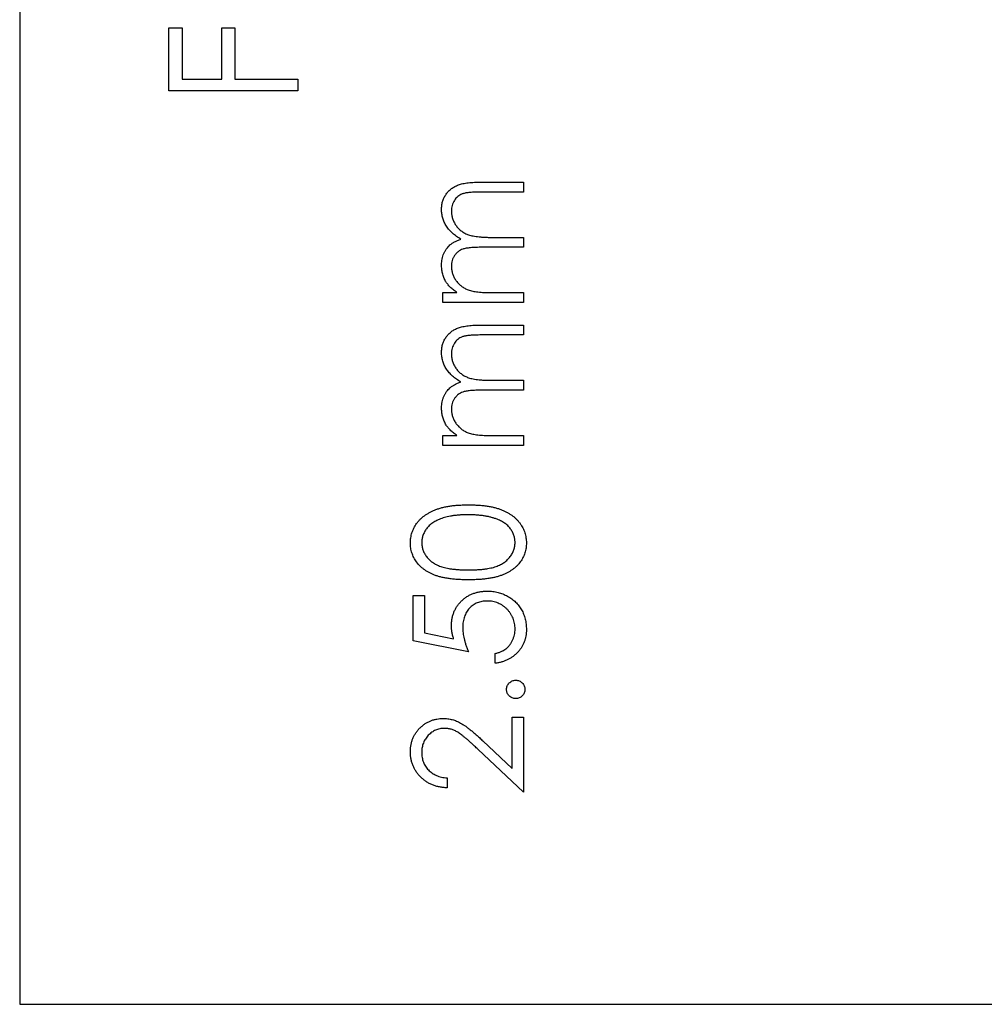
# Model space of a CAD drawing. Header units: millimetres. Extents: x 1 to 327, y 0 to 446.
# Tile 1 of 14: x 201 to 215, y 416 to 430. Entities that reach past the tile are written whole.
import ezdxf

# ---------------------------------------------------------------- set-up
doc = ezdxf.new("R2010")
doc.units = ezdxf.units.MM

msp = doc.modelspace()

# ---------------------------------------------------------------- linework, layer by layer
at = {"color": 7, "linetype": 'Continuous', "lineweight": 25}
for p, q in [((201.363, 446.149), (201.363, 416.149)), ((203.511, 430.192), (203.701, 430.192)), ((203.511, 429.29), (203.511, 430.192)), ((203.701, 430.192), (203.701, 429.456)), ((204.27, 430.192), (204.46, 430.192)), ((204.27, 429.456), (204.27, 430.192)), ((204.46, 430.192), (204.46, 429.456)), ((203.701, 429.456), (204.27, 429.456)), ((204.46, 429.456), (205.363, 429.456)), ((205.363, 429.456), (205.363, 429.29)), ((205.363, 429.29), (203.511, 429.29)), ((207.984, 427.974), (208.613, 427.974)), ((208.613, 427.974), (208.613, 427.831)), ((208.613, 427.831), (207.984, 427.831)), ((208.161, 427.18), (208.613, 427.18)), ((208.613, 427.18), (208.613, 427.037)), ((208.613, 427.037), (208.023, 427.037)), ((207.453, 426.386), (207.654, 426.386)), ((207.453, 426.244), (207.453, 426.386)), ((208.125, 426.386), (208.613, 426.386)), ((208.613, 426.386), (208.613, 426.244)), ((208.613, 426.244), (207.453, 426.244)), ((207.984, 425.918), (208.613, 425.918)), ((208.613, 425.918), (208.613, 425.776)), ((208.613, 425.776), (207.984, 425.776)), ((208.161, 425.124), (208.613, 425.124)), ((208.613, 425.124), (208.613, 424.982)), ((208.613, 424.982), (208.023, 424.982)), ((207.453, 424.331), (207.654, 424.331)), ((207.453, 424.188), (207.453, 424.331)), ((208.125, 424.331), (208.613, 424.331)), ((208.613, 424.331), (208.613, 424.188)), ((208.613, 424.188), (207.453, 424.188)), ((207.025, 422.031), (207.188, 422.031)), ((207.025, 421.379), (207.025, 422.031)), ((207.188, 422.031), (207.188, 421.491)), ((207.188, 421.491), (207.606, 421.405)), ((207.819, 421.217), (207.025, 421.379)), ((208.206, 421.054), (208.206, 421.196)), ((208.45, 420.28), (208.613, 420.28)), ((208.45, 419.542), (208.45, 420.28)), ((208.613, 420.28), (208.613, 419.202)), ((208.026, 419.939), (208.45, 419.542)), ((208.613, 419.202), (207.956, 419.817)), ((207.514, 419.405), (207.514, 419.263)), ((201.363, 416.149), (259.863, 416.149))]:
    msp.add_line(p, q, dxfattribs=at)
for points, knots in [([(207.432, 427.581), (207.433, 427.6), (207.434, 427.638), (207.446, 427.694), (207.465, 427.746), (207.491, 427.793), (207.524, 427.836), (207.564, 427.874), (207.61, 427.905), (207.652, 427.926), (207.69, 427.94), (207.722, 427.949), (207.758, 427.957), (207.797, 427.963), (207.839, 427.968), (207.884, 427.971), (207.933, 427.973), (207.967, 427.974), (207.984, 427.974)], [0, 0, 0, 0, 0.075587, 0.147931, 0.218604, 0.289261, 0.359499, 0.429466, 0.500578, 0.574124, 0.613633, 0.656831, 0.704041, 0.754995, 0.80975, 0.868863, 0.932401, 1, 1, 1, 1]), ([(207.984, 427.831), (207.969, 427.831), (207.94, 427.831), (207.899, 427.83), (207.862, 427.828), (207.828, 427.825), (207.798, 427.821), (207.772, 427.816), (207.749, 427.811), (207.723, 427.803), (207.695, 427.789), (207.665, 427.768), (207.639, 427.742), (207.616, 427.712), (207.598, 427.678), (207.584, 427.64), (207.576, 427.599), (207.575, 427.571), (207.575, 427.556)], [0, 0, 0, 0, 0.078335, 0.150549, 0.21613, 0.275653, 0.329231, 0.376424, 0.417817, 0.453205, 0.517771, 0.581257, 0.645356, 0.712052, 0.780151, 0.850233, 0.922656, 1, 1, 1, 1]), ([(207.712, 427.155), (207.701, 427.162), (207.679, 427.174), (207.648, 427.194), (207.619, 427.216), (207.592, 427.239), (207.566, 427.263), (207.543, 427.287), (207.522, 427.313), (207.497, 427.35), (207.471, 427.397), (207.449, 427.456), (207.435, 427.518), (207.433, 427.56), (207.432, 427.581)], [0, 0, 0, 0, 0.071752, 0.141198, 0.209075, 0.274786, 0.339417, 0.402802, 0.465256, 0.527135, 0.647693, 0.765607, 0.881638, 1, 1, 1, 1]), ([(207.575, 427.556), (207.576, 427.538), (207.577, 427.503), (207.589, 427.45), (207.61, 427.401), (207.637, 427.354), (207.671, 427.312), (207.712, 427.275), (207.757, 427.245), (207.8, 427.224), (207.838, 427.211), (207.871, 427.203), (207.909, 427.196), (207.951, 427.19), (207.997, 427.186), (208.048, 427.182), (208.103, 427.18), (208.142, 427.18), (208.161, 427.18)], [0, 0, 0, 0, 0.068196, 0.134661, 0.201978, 0.270704, 0.339948, 0.408014, 0.476753, 0.547294, 0.585593, 0.628823, 0.677117, 0.731171, 0.789782, 0.854308, 0.924356, 1, 1, 1, 1]), ([(207.432, 426.786), (207.433, 426.8), (207.434, 426.828), (207.44, 426.869), (207.45, 426.909), (207.465, 426.947), (207.483, 426.983), (207.504, 427.017), (207.527, 427.046), (207.554, 427.073), (207.585, 427.096), (207.622, 427.118), (207.665, 427.138), (207.696, 427.15), (207.712, 427.155)], [0, 0, 0, 0, 0.084144, 0.166517, 0.248813, 0.331216, 0.412919, 0.490449, 0.566104, 0.639474, 0.716245, 0.802162, 0.895843, 1, 1, 1, 1]), ([(208.023, 427.037), (208.006, 427.037), (207.974, 427.037), (207.928, 427.036), (207.886, 427.034), (207.849, 427.031), (207.816, 427.027), (207.786, 427.023), (207.761, 427.018), (207.734, 427.009), (207.704, 426.996), (207.671, 426.975), (207.643, 426.949), (207.619, 426.919), (207.599, 426.884), (207.585, 426.846), (207.576, 426.805), (207.575, 426.776), (207.575, 426.761)], [0, 0, 0, 0, 0.082518, 0.158756, 0.227705, 0.289904, 0.345449, 0.39384, 0.436311, 0.472055, 0.536307, 0.598992, 0.661853, 0.726534, 0.791985, 0.858668, 0.927316, 1, 1, 1, 1]), ([(207.491, 426.547), (207.482, 426.566), (207.464, 426.604), (207.446, 426.663), (207.435, 426.724), (207.433, 426.765), (207.432, 426.786)], [0, 0, 0, 0, 0.253734, 0.503035, 0.750014, 1, 1, 1, 1]), ([(207.575, 426.761), (207.575, 426.744), (207.577, 426.71), (207.589, 426.659), (207.609, 426.611), (207.636, 426.564), (207.669, 426.522), (207.709, 426.485), (207.754, 426.453), (207.795, 426.433), (207.832, 426.419), (207.864, 426.41), (207.899, 426.403), (207.937, 426.397), (207.979, 426.392), (208.025, 426.389), (208.073, 426.386), (208.107, 426.386), (208.125, 426.386)], [0, 0, 0, 0, 0.068675, 0.136867, 0.206109, 0.27753, 0.349762, 0.421239, 0.492897, 0.566632, 0.606219, 0.649714, 0.697312, 0.749093, 0.804886, 0.865489, 0.930239, 1, 1, 1, 1]), ([(207.654, 426.386), (207.637, 426.399), (207.603, 426.424), (207.558, 426.464), (207.521, 426.504), (207.501, 426.533), (207.491, 426.547)], [0, 0, 0, 0, 0.283595, 0.543395, 0.780646, 1, 1, 1, 1]), ([(207.432, 425.525), (207.433, 425.545), (207.434, 425.583), (207.446, 425.638), (207.465, 425.69), (207.491, 425.738), (207.524, 425.781), (207.564, 425.819), (207.61, 425.85), (207.652, 425.871), (207.69, 425.885), (207.722, 425.893), (207.758, 425.901), (207.797, 425.907), (207.839, 425.912), (207.884, 425.915), (207.933, 425.918), (207.967, 425.918), (207.984, 425.918)], [0, 0, 0, 0, 0.075587, 0.147931, 0.218604, 0.289261, 0.359499, 0.429466, 0.500578, 0.574124, 0.613633, 0.656831, 0.704041, 0.754995, 0.80975, 0.868863, 0.932401, 1, 1, 1, 1]), ([(207.984, 425.776), (207.969, 425.776), (207.94, 425.775), (207.899, 425.774), (207.862, 425.772), (207.828, 425.769), (207.798, 425.766), (207.772, 425.761), (207.749, 425.756), (207.723, 425.747), (207.695, 425.734), (207.665, 425.713), (207.639, 425.687), (207.616, 425.657), (207.598, 425.622), (207.584, 425.585), (207.576, 425.544), (207.575, 425.515), (207.575, 425.5)], [0, 0, 0, 0, 0.078335, 0.150549, 0.21613, 0.275653, 0.329231, 0.376424, 0.417817, 0.453205, 0.517771, 0.581257, 0.645356, 0.712052, 0.780151, 0.850233, 0.922656, 1, 1, 1, 1]), ([(207.712, 425.1), (207.701, 425.106), (207.679, 425.118), (207.648, 425.139), (207.619, 425.16), (207.592, 425.183), (207.566, 425.207), (207.543, 425.232), (207.522, 425.258), (207.497, 425.294), (207.471, 425.341), (207.449, 425.401), (207.435, 425.462), (207.433, 425.504), (207.432, 425.525)], [0, 0, 0, 0, 0.071752, 0.141198, 0.209075, 0.274786, 0.339417, 0.402802, 0.465256, 0.527135, 0.647693, 0.765607, 0.881638, 1, 1, 1, 1]), ([(207.575, 425.5), (207.576, 425.482), (207.577, 425.447), (207.589, 425.395), (207.61, 425.345), (207.637, 425.299), (207.671, 425.256), (207.712, 425.219), (207.757, 425.189), (207.8, 425.169), (207.838, 425.156), (207.871, 425.147), (207.909, 425.14), (207.951, 425.134), (207.997, 425.13), (208.048, 425.126), (208.103, 425.125), (208.142, 425.124), (208.161, 425.124)], [0, 0, 0, 0, 0.068196, 0.134661, 0.201978, 0.270704, 0.339948, 0.408014, 0.476753, 0.547294, 0.585593, 0.628823, 0.677117, 0.731171, 0.789782, 0.854308, 0.924356, 1, 1, 1, 1]), ([(207.432, 424.731), (207.433, 424.745), (207.434, 424.772), (207.44, 424.813), (207.45, 424.853), (207.465, 424.892), (207.483, 424.928), (207.504, 424.961), (207.527, 424.991), (207.554, 425.017), (207.585, 425.041), (207.622, 425.062), (207.665, 425.083), (207.696, 425.094), (207.712, 425.1)], [0, 0, 0, 0, 0.084144, 0.166517, 0.248813, 0.331216, 0.412919, 0.490449, 0.566104, 0.639474, 0.716245, 0.802162, 0.895843, 1, 1, 1, 1]), ([(208.023, 424.982), (208.006, 424.982), (207.974, 424.982), (207.928, 424.98), (207.886, 424.978), (207.849, 424.976), (207.816, 424.972), (207.786, 424.967), (207.761, 424.962), (207.734, 424.954), (207.704, 424.941), (207.671, 424.92), (207.643, 424.893), (207.619, 424.863), (207.599, 424.828), (207.585, 424.79), (207.576, 424.749), (207.575, 424.72), (207.575, 424.706)], [0, 0, 0, 0, 0.082518, 0.158756, 0.227705, 0.289904, 0.345449, 0.39384, 0.436311, 0.472055, 0.536307, 0.598992, 0.661853, 0.726534, 0.791985, 0.858668, 0.927316, 1, 1, 1, 1]), ([(207.491, 424.491), (207.482, 424.51), (207.464, 424.548), (207.446, 424.608), (207.435, 424.669), (207.433, 424.71), (207.432, 424.731)], [0, 0, 0, 0, 0.253734, 0.503035, 0.750014, 1, 1, 1, 1]), ([(207.575, 424.706), (207.575, 424.689), (207.577, 424.654), (207.589, 424.604), (207.609, 424.555), (207.636, 424.509), (207.669, 424.466), (207.709, 424.429), (207.754, 424.398), (207.795, 424.377), (207.832, 424.364), (207.864, 424.355), (207.899, 424.347), (207.937, 424.341), (207.979, 424.336), (208.025, 424.333), (208.073, 424.331), (208.107, 424.331), (208.125, 424.331)], [0, 0, 0, 0, 0.068675, 0.136867, 0.206109, 0.27753, 0.349762, 0.421239, 0.492897, 0.566632, 0.606219, 0.649714, 0.697312, 0.749093, 0.804886, 0.865489, 0.930239, 1, 1, 1, 1]), ([(207.654, 424.331), (207.637, 424.343), (207.603, 424.368), (207.558, 424.408), (207.521, 424.449), (207.501, 424.477), (207.491, 424.491)], [0, 0, 0, 0, 0.283595, 0.543395, 0.780646, 1, 1, 1, 1]), ([(206.985, 422.785), (206.985, 422.798), (206.985, 422.823), (206.99, 422.86), (206.996, 422.896), (207.006, 422.932), (207.019, 422.966), (207.035, 423), (207.052, 423.033), (207.073, 423.064), (207.097, 423.094), (207.124, 423.123), (207.153, 423.151), (207.185, 423.176), (207.22, 423.2), (207.257, 423.222), (207.298, 423.242), (207.341, 423.262), (207.388, 423.278), (207.438, 423.293), (207.493, 423.306), (207.551, 423.316), (207.613, 423.324), (207.678, 423.329), (207.748, 423.332), (207.795, 423.333), (207.82, 423.333)], [0, 0, 0, 0, 0.033788, 0.067226, 0.099841, 0.132545, 0.16513, 0.198011, 0.23128, 0.265044, 0.299216, 0.334359, 0.369695, 0.406258, 0.443804, 0.482982, 0.523085, 0.565267, 0.609343, 0.656393, 0.705887, 0.758326, 0.813833, 0.872795, 0.934723, 1, 1, 1, 1]), ([(207.82, 423.333), (207.844, 423.333), (207.891, 423.332), (207.961, 423.329), (208.026, 423.323), (208.087, 423.316), (208.145, 423.306), (208.199, 423.294), (208.249, 423.279), (208.295, 423.262), (208.339, 423.244), (208.379, 423.223), (208.416, 423.201), (208.451, 423.178), (208.483, 423.152), (208.513, 423.124), (208.54, 423.096), (208.563, 423.065), (208.585, 423.033), (208.603, 423), (208.619, 422.967), (208.631, 422.932), (208.641, 422.897), (208.648, 422.86), (208.653, 422.823), (208.653, 422.798), (208.653, 422.785)], [0, 0, 0, 0, 0.065069, 0.127067, 0.185532, 0.240785, 0.293004, 0.342556, 0.388955, 0.432815, 0.474671, 0.514821, 0.553655, 0.591479, 0.627861, 0.663639, 0.698823, 0.733433, 0.76763, 0.801074, 0.83425, 0.86697, 0.899712, 0.932696, 0.966173, 1, 1, 1, 1]), ([(207.819, 423.191), (207.8, 423.191), (207.763, 423.19), (207.708, 423.188), (207.656, 423.183), (207.607, 423.178), (207.56, 423.17), (207.516, 423.162), (207.475, 423.15), (207.436, 423.138), (207.399, 423.124), (207.366, 423.109), (207.335, 423.092), (207.306, 423.074), (207.28, 423.055), (207.256, 423.034), (207.235, 423.013), (207.21, 422.983), (207.186, 422.943), (207.163, 422.893), (207.15, 422.842), (207.148, 422.807), (207.147, 422.79)], [0, 0, 0, 0, 0.065674, 0.128473, 0.188155, 0.24508, 0.299416, 0.350785, 0.399899, 0.446624, 0.491202, 0.533319, 0.573791, 0.612461, 0.649528, 0.685459, 0.720284, 0.754012, 0.819093, 0.880506, 0.940318, 1, 1, 1, 1]), ([(208.218, 423.131), (208.204, 423.135), (208.175, 423.145), (208.131, 423.158), (208.084, 423.168), (208.035, 423.176), (207.984, 423.182), (207.931, 423.187), (207.876, 423.19), (207.838, 423.191), (207.819, 423.191)], [0, 0, 0, 0, 0.110588, 0.224542, 0.342503, 0.464324, 0.590756, 0.722227, 0.858843, 1, 1, 1, 1]), ([(208.491, 422.79), (208.49, 422.808), (208.488, 422.843), (208.475, 422.894), (208.453, 422.944), (208.429, 422.983), (208.405, 423.013), (208.385, 423.034), (208.362, 423.053), (208.337, 423.072), (208.311, 423.089), (208.282, 423.104), (208.251, 423.119), (208.229, 423.127), (208.218, 423.131)], [0, 0, 0, 0, 0.1128018, 0.2252034, 0.3396628, 0.459731, 0.5217844, 0.5839687, 0.6482104, 0.7139105, 0.781027, 0.8514662, 0.9240585, 1, 1, 1, 1]), ([(207.82, 422.255), (207.794, 422.255), (207.745, 422.255), (207.673, 422.258), (207.605, 422.264), (207.542, 422.271), (207.483, 422.28), (207.429, 422.292), (207.38, 422.305), (207.334, 422.321), (207.292, 422.339), (207.253, 422.358), (207.216, 422.379), (207.182, 422.402), (207.151, 422.427), (207.122, 422.453), (207.096, 422.481), (207.073, 422.511), (207.052, 422.542), (207.034, 422.574), (207.019, 422.607), (207.006, 422.641), (206.996, 422.676), (206.989, 422.712), (206.985, 422.748), (206.985, 422.773), (206.985, 422.785)], [0, 0, 0, 0, 0.06859, 0.133236, 0.194298, 0.251261, 0.304491, 0.354209, 0.400451, 0.443378, 0.483979, 0.523213, 0.561001, 0.597856, 0.633471, 0.668265, 0.702638, 0.736825, 0.77043, 0.803572, 0.835925, 0.86847, 0.900854, 0.933471, 0.96626, 1, 1, 1, 1]), ([(207.147, 422.79), (207.148, 422.773), (207.15, 422.737), (207.163, 422.686), (207.185, 422.636), (207.21, 422.596), (207.234, 422.566), (207.255, 422.545), (207.277, 422.524), (207.302, 422.506), (207.329, 422.489), (207.357, 422.473), (207.388, 422.459), (207.421, 422.445), (207.457, 422.434), (207.497, 422.424), (207.541, 422.415), (207.589, 422.409), (207.641, 422.404), (207.696, 422.4), (207.756, 422.397), (207.798, 422.397), (207.819, 422.397)], [0, 0, 0, 0, 0.060377, 0.120865, 0.182579, 0.247626, 0.281336, 0.315119, 0.349457, 0.384606, 0.421016, 0.458237, 0.496894, 0.537315, 0.58021, 0.627167, 0.678438, 0.734024, 0.793778, 0.857736, 0.926709, 1, 1, 1, 1]), ([(207.819, 422.397), (207.84, 422.397), (207.881, 422.397), (207.941, 422.4), (207.997, 422.404), (208.049, 422.408), (208.096, 422.416), (208.14, 422.424), (208.18, 422.433), (208.216, 422.445), (208.249, 422.458), (208.28, 422.473), (208.308, 422.488), (208.335, 422.505), (208.36, 422.524), (208.382, 422.544), (208.403, 422.566), (208.427, 422.596), (208.452, 422.636), (208.474, 422.686), (208.488, 422.738), (208.49, 422.773), (208.491, 422.79)], [0, 0, 0, 0, 0.072955, 0.141591, 0.205573, 0.265315, 0.320613, 0.371477, 0.418453, 0.461364, 0.501801, 0.540474, 0.577852, 0.614276, 0.64966, 0.684283, 0.718344, 0.752068, 0.817643, 0.879716, 0.939962, 1, 1, 1, 1]), ([(208.653, 422.785), (208.653, 422.773), (208.653, 422.748), (208.649, 422.712), (208.642, 422.676), (208.632, 422.641), (208.62, 422.608), (208.604, 422.575), (208.587, 422.543), (208.566, 422.512), (208.543, 422.482), (208.517, 422.454), (208.488, 422.428), (208.457, 422.404), (208.423, 422.381), (208.386, 422.359), (208.347, 422.34), (208.304, 422.322), (208.258, 422.306), (208.209, 422.292), (208.154, 422.281), (208.096, 422.271), (208.033, 422.264), (207.965, 422.258), (207.894, 422.255), (207.845, 422.255), (207.82, 422.255)], [0, 0, 0, 0, 0.033789, 0.066625, 0.099289, 0.131367, 0.163592, 0.196113, 0.228912, 0.26217, 0.296004, 0.330232, 0.365076, 0.400968, 0.437877, 0.475966, 0.51564, 0.556675, 0.600028, 0.64669, 0.696419, 0.749772, 0.80685, 0.86743, 0.931884, 1, 1, 1, 1]), ([(207.575, 421.592), (207.575, 421.61), (207.576, 421.645), (207.583, 421.696), (207.594, 421.745), (207.611, 421.791), (207.631, 421.835), (207.656, 421.876), (207.686, 421.915), (207.72, 421.951), (207.758, 421.984), (207.798, 422.013), (207.841, 422.038), (207.887, 422.057), (207.935, 422.073), (207.986, 422.084), (208.039, 422.091), (208.076, 422.091), (208.094, 422.092)], [0, 0, 0, 0, 0.0658003, 0.1293799, 0.1907833, 0.2512931, 0.3108203, 0.3703697, 0.4307603, 0.4925975, 0.5548133, 0.6160904, 0.6769309, 0.7382889, 0.8007843, 0.8647926, 0.931053, 1, 1, 1, 1]), ([(208.094, 422.092), (208.107, 422.091), (208.133, 422.091), (208.171, 422.088), (208.208, 422.082), (208.245, 422.074), (208.28, 422.064), (208.315, 422.052), (208.349, 422.036), (208.382, 422.02), (208.414, 422.001), (208.444, 421.98), (208.472, 421.958), (208.499, 421.935), (208.523, 421.909), (208.545, 421.882), (208.566, 421.854), (208.584, 421.823), (208.601, 421.792), (208.614, 421.759), (208.627, 421.725), (208.636, 421.69), (208.644, 421.654), (208.649, 421.616), (208.653, 421.578), (208.653, 421.551), (208.653, 421.538)], [0, 0, 0, 0, 0.044016, 0.087438, 0.130124, 0.172561, 0.214218, 0.256302, 0.298444, 0.340536, 0.382404, 0.423614, 0.464223, 0.504052, 0.543842, 0.583548, 0.623078, 0.663214, 0.703538, 0.743927, 0.784532, 0.825742, 0.867752, 0.910741, 0.954912, 1, 1, 1, 1]), ([(208.088, 421.949), (208.075, 421.949), (208.05, 421.948), (208.014, 421.944), (207.979, 421.935), (207.947, 421.924), (207.916, 421.909), (207.887, 421.891), (207.859, 421.87), (207.834, 421.845), (207.811, 421.818), (207.792, 421.789), (207.775, 421.757), (207.761, 421.723), (207.751, 421.687), (207.743, 421.649), (207.739, 421.608), (207.738, 421.581), (207.738, 421.566)], [0, 0, 0, 0, 0.065358, 0.127389, 0.188368, 0.24723, 0.305649, 0.363332, 0.422657, 0.482689, 0.543308, 0.604132, 0.664984, 0.727232, 0.791447, 0.858042, 0.92703, 1, 1, 1, 1]), ([(208.491, 421.546), (208.49, 421.56), (208.49, 421.587), (208.484, 421.626), (208.475, 421.664), (208.463, 421.701), (208.446, 421.735), (208.426, 421.769), (208.403, 421.801), (208.376, 421.831), (208.347, 421.859), (208.315, 421.883), (208.281, 421.903), (208.246, 421.92), (208.209, 421.933), (208.17, 421.943), (208.13, 421.948), (208.102, 421.949), (208.088, 421.949)], [0, 0, 0, 0, 0.064204, 0.126419, 0.187672, 0.248041, 0.308337, 0.36969, 0.431725, 0.49597, 0.559779, 0.622313, 0.683925, 0.745104, 0.806749, 0.869093, 0.933293, 1, 1, 1, 1]), ([(207.606, 421.405), (207.601, 421.422), (207.592, 421.455), (207.582, 421.503), (207.576, 421.548), (207.575, 421.578), (207.575, 421.592)], [0, 0, 0, 0, 0.275068, 0.532901, 0.773973, 1, 1, 1, 1]), ([(207.738, 421.566), (207.738, 421.554), (207.738, 421.529), (207.742, 421.49), (207.749, 421.449), (207.758, 421.406), (207.769, 421.361), (207.783, 421.315), (207.8, 421.266), (207.813, 421.233), (207.819, 421.217)], [0, 0, 0, 0, 0.102203, 0.211023, 0.3251, 0.446502, 0.573788, 0.708901, 0.850358, 1, 1, 1, 1]), ([(208.206, 421.196), (208.221, 421.2), (208.25, 421.206), (208.291, 421.221), (208.327, 421.239), (208.359, 421.261), (208.388, 421.286), (208.413, 421.316), (208.436, 421.349), (208.455, 421.385), (208.471, 421.424), (208.482, 421.464), (208.489, 421.505), (208.49, 421.532), (208.491, 421.546)], [0, 0, 0, 0, 0.094686, 0.181992, 0.264373, 0.341639, 0.418558, 0.496448, 0.577307, 0.661447, 0.746668, 0.831367, 0.915207, 1, 1, 1, 1]), ([(208.653, 421.538), (208.653, 421.522), (208.653, 421.491), (208.646, 421.446), (208.637, 421.402), (208.623, 421.36), (208.605, 421.32), (208.584, 421.282), (208.558, 421.246), (208.529, 421.212), (208.497, 421.18), (208.462, 421.152), (208.425, 421.127), (208.386, 421.106), (208.344, 421.087), (208.3, 421.073), (208.254, 421.061), (208.222, 421.056), (208.206, 421.054)], [0, 0, 0, 0, 0.06543, 0.128725, 0.190261, 0.250757, 0.310855, 0.370776, 0.431883, 0.493799, 0.556167, 0.617293, 0.678627, 0.740678, 0.80296, 0.866786, 0.932338, 1, 1, 1, 1]), ([(208.369, 420.677), (208.369, 420.686), (208.37, 420.703), (208.377, 420.728), (208.39, 420.751), (208.406, 420.771), (208.427, 420.788), (208.449, 420.801), (208.474, 420.808), (208.492, 420.809), (208.501, 420.81)], [0, 0, 0, 0, 0.127519, 0.249986, 0.371792, 0.49887, 0.625948, 0.748492, 0.870959, 1, 1, 1, 1]), ([(208.501, 420.81), (208.51, 420.809), (208.527, 420.808), (208.552, 420.801), (208.574, 420.788), (208.595, 420.771), (208.612, 420.751), (208.624, 420.728), (208.632, 420.703), (208.633, 420.686), (208.633, 420.677)], [0, 0, 0, 0, 0.1262031, 0.2488706, 0.3716147, 0.4989008, 0.6271693, 0.7491751, 0.8722723, 1, 1, 1, 1]), ([(208.501, 420.545), (208.492, 420.545), (208.474, 420.546), (208.449, 420.554), (208.427, 420.566), (208.406, 420.583), (208.39, 420.603), (208.377, 420.626), (208.37, 420.651), (208.369, 420.668), (208.369, 420.677)], [0, 0, 0, 0, 0.129097, 0.252046, 0.373905, 0.501038, 0.628171, 0.751376, 0.872426, 1, 1, 1, 1]), ([(208.633, 420.677), (208.633, 420.668), (208.632, 420.651), (208.624, 420.626), (208.612, 420.603), (208.595, 420.583), (208.574, 420.566), (208.552, 420.554), (208.527, 420.546), (208.51, 420.545), (208.501, 420.545)], [0, 0, 0, 0, 0.127782, 0.249465, 0.372871, 0.501195, 0.628535, 0.750593, 0.873743, 1, 1, 1, 1]), ([(206.985, 419.78), (206.985, 419.798), (206.986, 419.832), (206.993, 419.882), (207.003, 419.93), (207.019, 419.974), (207.039, 420.017), (207.063, 420.056), (207.091, 420.094), (207.125, 420.128), (207.16, 420.159), (207.198, 420.186), (207.237, 420.209), (207.278, 420.228), (207.32, 420.242), (207.364, 420.253), (207.41, 420.259), (207.441, 420.26), (207.456, 420.26)], [0, 0, 0, 0, 0.06948, 0.136525, 0.200801, 0.263983, 0.325711, 0.387271, 0.449493, 0.512955, 0.576266, 0.637575, 0.697901, 0.757558, 0.816588, 0.876646, 0.937286, 1, 1, 1, 1]), ([(207.456, 420.26), (207.479, 420.259), (207.522, 420.258), (207.587, 420.245), (207.649, 420.224), (207.699, 420.2), (207.74, 420.175), (207.773, 420.153), (207.809, 420.127), (207.848, 420.097), (207.889, 420.063), (207.933, 420.026), (207.979, 419.984), (208.01, 419.954), (208.026, 419.939)], [0, 0, 0, 0, 0.098691, 0.195649, 0.292388, 0.391297, 0.444816, 0.503919, 0.570035, 0.642593, 0.721961, 0.807944, 0.900481, 1, 1, 1, 1]), ([(207.469, 420.118), (207.458, 420.117), (207.437, 420.117), (207.406, 420.112), (207.376, 420.104), (207.346, 420.093), (207.318, 420.079), (207.292, 420.061), (207.266, 420.041), (207.242, 420.018), (207.22, 419.992), (207.2, 419.965), (207.184, 419.937), (207.171, 419.907), (207.16, 419.875), (207.153, 419.843), (207.148, 419.808), (207.148, 419.785), (207.147, 419.773)], [0, 0, 0, 0, 0.061965, 0.122122, 0.180988, 0.239933, 0.299906, 0.359989, 0.421776, 0.486576, 0.551535, 0.615018, 0.677259, 0.73973, 0.80305, 0.866495, 0.931973, 1, 1, 1, 1]), ([(207.956, 419.817), (207.94, 419.832), (207.91, 419.861), (207.866, 419.902), (207.825, 419.938), (207.788, 419.971), (207.753, 419.999), (207.722, 420.024), (207.694, 420.044), (207.661, 420.066), (207.621, 420.087), (207.571, 420.105), (207.521, 420.116), (207.486, 420.117), (207.469, 420.118)], [0, 0, 0, 0, 0.110803, 0.212829, 0.306101, 0.390647, 0.466924, 0.534481, 0.593587, 0.644557, 0.7362, 0.825024, 0.911986, 1, 1, 1, 1]), ([(207.514, 419.263), (207.495, 419.264), (207.458, 419.265), (207.404, 419.274), (207.352, 419.286), (207.303, 419.304), (207.256, 419.325), (207.212, 419.351), (207.171, 419.381), (207.133, 419.416), (207.098, 419.453), (207.068, 419.494), (207.042, 419.536), (207.021, 419.581), (207.005, 419.628), (206.993, 419.677), (206.986, 419.728), (206.985, 419.763), (206.985, 419.78)], [0, 0, 0, 0, 0.068791, 0.135103, 0.198979, 0.261904, 0.323495, 0.385195, 0.446969, 0.509765, 0.572251, 0.633405, 0.693251, 0.752583, 0.812579, 0.873275, 0.93555, 1, 1, 1, 1]), ([(207.147, 419.773), (207.148, 419.761), (207.148, 419.736), (207.153, 419.701), (207.16, 419.666), (207.171, 419.634), (207.184, 419.603), (207.201, 419.573), (207.22, 419.546), (207.243, 419.519), (207.268, 419.496), (207.296, 419.475), (207.327, 419.456), (207.359, 419.44), (207.394, 419.427), (207.432, 419.417), (207.472, 419.409), (207.5, 419.407), (207.514, 419.405)], [0, 0, 0, 0, 0.06443, 0.12653, 0.186744, 0.245898, 0.304053, 0.362196, 0.420655, 0.480331, 0.540663, 0.600744, 0.661982, 0.72448, 0.789067, 0.856333, 0.926362, 1, 1, 1, 1])]:
    msp.add_open_spline(points, degree=3, knots=knots, dxfattribs=at)

doc.saveas('drawing.dxf')
